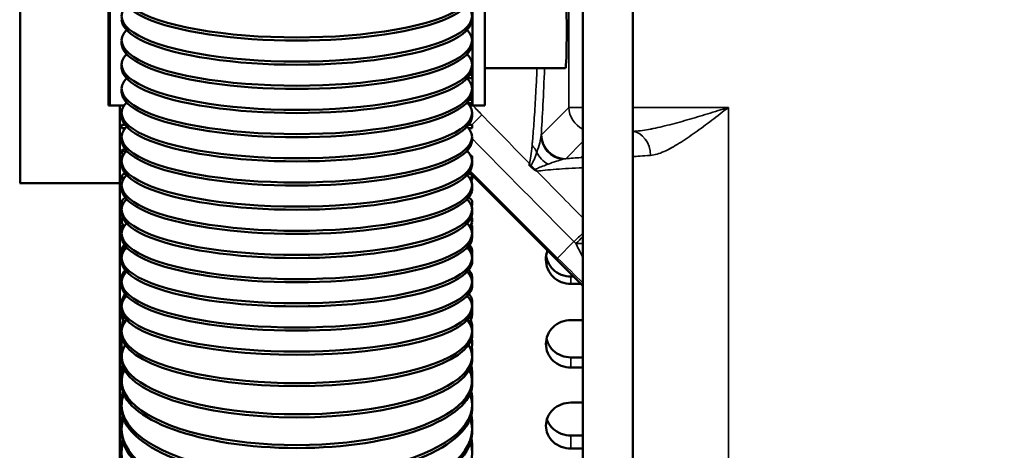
# Model space of a CAD drawing. Header units: inches. Extents: x 1 to 271, y 5 to 171.
# Tile 54 of 256: x 38.58 to 43.5, y 130.63 to 132.78. Entities that reach past the tile are written whole.
import ezdxf

# ---------------------------------------------------------------- set-up
doc = ezdxf.new("R2010")
doc.units = ezdxf.units.IN
doc.header["$LTSCALE"] = 8
doc.header["$MEASUREMENT"] = 0
for name, color, linetype, lineweight in [('Dimension (ANSI)', 7, 'Continuous', 25), ('Visible (ANSI)', 7, 'Continuous', 50), ('Visible Narrow (ANSI)', 7, 'Continuous', 35)]:
    doc.layers.add(name, color=color, linetype=linetype, lineweight=lineweight)
doc.styles.add('Dimension Text', font='tahoma.ttf')
doc.dimstyles.new('Dual Dimension', dxfattribs={"dimscale": 8, "dimtxt": 0.12, "dimasz": 0.098425, "dimexe": 0.125, "dimexo": 0.0625, "dimgap": 0.031496, "dimtad": 0, "dimtih": 1, "dimtoh": 1, "dimrnd": 1e-08, "dimzin": 4, "dimdsep": 46, "dimtxsty": 'Dimension Text', "dimcen": 0.09, "dimdle": 0.393701, "dimclrd": 256, "dimclre": 256, "dimclrt": 256, "dimadec": 0, "dimazin": 1, "dimtfac": 1, "dimtofl": 0, "dimtmove": 0, "dimatfit": 3, "dimfxl": 1, "dimtolj": 1, "dimtzin": 4, "dimlwd": -1, "dimlwe": -1, "dimarcsym": 0})

# ---------------------------------------------------------------- blocks, each defined once
blk = doc.blocks.new('*D9')
at = {"layer": 'Defpoints', "color": 0, "transparency": 16777216}
for p in [(12.1047, 153.8516), (44.2603, 153.8516), (44.4226, 87.0916)]:
    blk.add_point(p, dxfattribs=at)
at = {"layer": 'Dimension (ANSI)', "transparency": 16777216}
for p, q in [((43.7603, 153.8516), (11.1047, 153.8516)), ((12.1047, 153.0642), (12.1047, 127.1125)), ((12.1047, 87.879), (12.1047, 122.8021)), ((43.9226, 87.0916), (11.1047, 87.0916))]:
    blk.add_line(p, q, dxfattribs=at)
for points in [[(11.9735, 153.0642), (12.236, 153.0642), (12.1047, 153.8516)], [(11.9735, 87.879), (12.236, 87.879), (12.1047, 87.0916)]]:
    blk.add_solid(points, dxfattribs=at)
at = {"layer": 'Dimension (ANSI)', "transparency": 16777216, "insert": (12.1047, 124.9573), "char_height": 0.96, "attachment_point": 5, "style": 'Dimension Text'}
blk.add_mtext('\\A1;{\\H3.0x;(}\\S66.76^ 1695.7 mm;{\\H3.0x;)}', dxfattribs=at)

msp = doc.modelspace()

# ---------------------------------------------------------------- linework, layer by layer
at = {"layer": 'Visible (ANSI)'}
for p, q in [((41.6448, 140.5302), (41.6448, 130.5266)), ((41.3948, 140.3562), (41.3948, 130.5266)), ((38.5853, 131.9638), (38.5853, 133.0944)), ((39.0263, 132.3514), (39.0263, 133.1014)), ((39.0323, 133.1014), (39.0323, 132.3514)), ((40.8443, 132.3514), (40.8443, 133.1014)), ((40.9063, 133.1014), (40.9063, 132.3514)), ((39.0918, 132.6613), (39.0918, 132.6768)), ((40.8418, 132.6613), (40.8418, 132.6768)), ((39.0918, 132.5406), (39.0918, 132.556)), ((40.8443, 132.5375), (40.8417, 132.5374)), ((40.8418, 132.5406), (40.8418, 132.556)), ((40.9063, 132.5389), (41.3082, 132.5389)), ((40.8418, 132.489), (40.8188, 132.489)), ((40.8418, 132.505), (40.831, 132.505)), ((40.8418, 132.489), (40.8418, 132.505)), ((39.0918, 132.4198), (39.0918, 132.4353)), ((40.8418, 132.4198), (40.8418, 132.4353)), ((39.0263, 132.3514), (39.0323, 132.3514)), ((39.0323, 132.3514), (39.1035, 132.3514)), ((39.0826, 130.6661), (39.0826, 132.3514)), ((40.8418, 132.364), (40.8207, 132.364)), ((40.8418, 132.38), (40.8282, 132.38)), ((40.8443, 132.3514), (40.8301, 132.3514)), ((40.8418, 132.364), (40.8418, 132.38)), ((40.9063, 132.3514), (40.8443, 132.3514)), ((39.0918, 132.2991), (39.0918, 132.3145)), ((40.8418, 132.2991), (40.8418, 132.3145)), ((39.1085, 132.255), (39.0918, 132.255)), ((39.0918, 132.239), (39.0918, 132.255)), ((39.1094, 132.239), (39.0918, 132.239)), ((40.8418, 132.239), (40.8242, 132.239)), ((40.8418, 132.255), (40.8251, 132.255)), ((40.8418, 132.239), (40.8418, 132.255)), ((39.0918, 132.1783), (39.0918, 132.1938)), ((40.8418, 132.1783), (40.8418, 132.1938)), ((39.0918, 132.082), (39.0918, 132.098)), ((39.0928, 132.1112), (39.0928, 132.1272)), ((40.8418, 132.082), (40.8418, 132.098)), ((41.829, 132.1355), (41.8289, 132.1355)), ((39.0918, 132.0576), (39.0918, 132.0731)), ((40.8418, 132.0576), (40.8418, 132.0731)), ((39.0928, 131.9835), (39.0928, 131.9995)), ((40.8283, 132.0179), (41.3948, 131.4514)), ((40.8428, 131.9835), (40.8428, 131.9995)), ((38.5826, 131.9642), (38.5853, 131.9642)), ((38.5853, 131.9638), (39.0826, 131.9638)), ((39.0918, 131.9369), (39.0918, 131.9523)), ((40.8418, 131.9369), (40.8418, 131.9523)), ((40.8428, 131.9369), (40.8428, 131.9523)), ((41.2173, 131.9712), (41.2173, 131.9712)), ((39.0918, 131.9253), (39.0918, 131.9369)), ((40.8418, 131.9253), (40.8418, 131.9369)), ((41.2913, 131.8957), (41.2913, 131.8957)), ((39.0928, 131.8562), (39.0928, 131.8721)), ((40.8428, 131.8562), (40.8428, 131.8721)), ((39.0918, 131.8161), (39.0918, 131.8316)), ((40.8418, 131.8161), (40.8418, 131.8316)), ((40.8428, 131.8161), (40.8428, 131.8316)), ((39.0918, 131.7692), (39.0918, 131.7851)), ((39.0928, 131.7294), (39.0928, 131.7452)), ((40.8418, 131.7692), (40.8418, 131.7851)), ((40.8428, 131.7294), (40.8428, 131.7452)), ((39.0918, 131.6954), (39.0918, 131.7108)), ((40.8418, 131.6954), (40.8418, 131.7108)), ((40.8428, 131.6954), (40.8428, 131.7108)), ((39.0918, 131.6141), (39.0918, 131.6298)), ((39.0928, 131.6033), (39.0928, 131.6066)), ((40.8418, 131.6141), (40.8418, 131.6298)), ((40.8428, 131.6033), (40.8428, 131.619)), ((39.0918, 131.5746), (39.0918, 131.5901)), ((40.8418, 131.5746), (40.8418, 131.5901)), ((40.8428, 131.5746), (40.8428, 131.5901)), ((39.0918, 131.4693), (39.0918, 131.4758)), ((39.0918, 131.4539), (39.0918, 131.4693)), ((39.0928, 131.4851), (39.0928, 131.4936)), ((40.8418, 131.4693), (40.8418, 131.4758)), ((40.8418, 131.4539), (40.8418, 131.4693)), ((40.8428, 131.478), (40.8428, 131.4936)), ((40.8428, 131.4539), (40.8428, 131.4693)), ((41.3356, 131.4968), (41.3494, 131.4968)), ((41.3356, 131.4601), (41.3861, 131.4601)), ((39.0928, 131.3594), (39.0928, 131.3692)), ((40.8428, 131.3538), (40.8428, 131.3692)), ((39.0918, 131.3332), (39.0918, 131.3486)), ((39.0918, 131.3079), (39.0918, 131.3233)), ((40.8418, 131.3332), (40.8418, 131.3486)), ((40.8418, 131.3079), (40.8418, 131.3233)), ((40.8428, 131.3332), (40.8428, 131.3486)), ((41.3948, 131.28), (41.3356, 131.28)), ((39.0918, 131.2074), (39.0918, 131.2227)), ((39.0928, 131.235), (39.0928, 131.246)), ((40.8418, 131.2074), (40.8418, 131.2227)), ((40.8428, 131.2307), (40.8428, 131.246)), ((40.8428, 131.2074), (40.8428, 131.2227)), ((39.0918, 131.1575), (39.0918, 131.1727)), ((40.8418, 131.1575), (40.8418, 131.1727)), ((39.0928, 131.112), (39.0928, 131.1241)), ((40.8428, 131.1089), (40.8428, 131.1241)), ((39.0918, 131.083), (39.0918, 131.0981)), ((40.8418, 131.083), (40.8418, 131.0981)), ((40.8428, 131.083), (40.8428, 131.0981)), ((41.3356, 131.0935), (41.3948, 131.0935)), ((39.0918, 131.0092), (39.0918, 131.0242)), ((40.8418, 131.0092), (40.8418, 131.0242)), ((41.3356, 131.0424), (41.3948, 131.0424)), ((39.0918, 130.9603), (39.0918, 130.9752)), ((39.0928, 130.9905), (39.0928, 130.9945)), ((40.8418, 130.9603), (40.8418, 130.9752)), ((40.8428, 130.9887), (40.8428, 131.0037)), ((40.8428, 130.9603), (40.8428, 130.9752)), ((39.0918, 130.8634), (39.0918, 130.8781)), ((40.8418, 130.8634), (40.8418, 130.8781)), ((40.8428, 130.8702), (40.8428, 130.8849)), ((41.3948, 130.8676), (41.3356, 130.8676)), ((39.0918, 130.8394), (39.0918, 130.8541)), ((40.8418, 130.8394), (40.8418, 130.8541)), ((40.8428, 130.8394), (40.8428, 130.8541)), ((39.0928, 130.7534), (39.0928, 130.7679)), ((40.8428, 130.7534), (40.8428, 130.7679)), ((39.0918, 130.7204), (39.0918, 130.7348)), ((40.8418, 130.7204), (40.8418, 130.7348)), ((40.8428, 130.7204), (40.8428, 130.7348)), ((39.0826, 130.6661), (39.0826, 130.2786)), ((41.3356, 130.7032), (41.3948, 130.7032)), ((39.0928, 130.6387), (39.0928, 130.6529)), ((40.8428, 130.6387), (40.8428, 130.6529)), ((41.3356, 130.6381), (41.3948, 130.6381))]:
    msp.add_line(p, q, dxfattribs=at)
for centre, major_axis, ratio, start_param, end_param in [((39.9668, 132.9182), (-0.875, 0), 0.258819, 6.048586, 9.659377), ((39.9668, 132.9028), (-0.875, 0), 0.258819, 0, 3.141593), ((41.3082, 132.7264), (0, 0.1875), 0.034921, 3.141593, 6.283185), ((39.9668, 132.7975), (-0.875, 0), 0.258819, 6.048586, 9.659377), ((39.9668, 132.782), (-0.875, 0), 0.258819, 0, 3.141593), ((39.9668, 132.6768), (-0.875, 0), 0.258819, 6.048586, 9.659377), ((39.9668, 132.6613), (-0.875, 0), 0.258819, 0, 3.141593), ((39.9668, 132.556), (-0.875, 0), 0.258819, 6.048586, 9.659377), ((39.9668, 132.5406), (-0.875, 0), 0.258819, 0, 3.141593), ((39.9668, 132.4353), (-0.875, 0), 0.258819, 6.048586, 9.659377), ((39.9668, 132.4198), (-0.875, 0), 0.258819, 0, 3.141593), ((39.9668, 132.3145), (-0.875, 0), 0.258819, 6.048586, 9.659377), ((39.9668, 132.2991), (-0.875, 0), 0.258819, 0, 3.141593), ((39.9668, 132.1938), (-0.875, 0), 0.258819, 6.048586, 9.659377), ((39.9668, 132.1783), (-0.875, 0), 0.258819, 0, 3.141593), ((39.9668, 132.0731), (-0.875, 0), 0.258819, 6.048586, 9.659377), ((39.9678, 132.1272), (-0.875, 0), 0.036522, 6.089029, 6.489382), ((39.9668, 132.098), (-0.875, 0), 0.044865, 6.149652, 6.283185), ((39.9678, 132.1112), (-0.875, 0), 0.036522, 0, 0.141206), ((39.9668, 132.098), (0.875, 0), 0.044865, 0, 0.133533), ((39.9668, 132.082), (-0.875, 0), 0.044865, 6.23541, 6.316838), ((39.9668, 132.0576), (-0.875, 0), 0.258819, 0, 3.141593), ((39.9668, 132.082), (0.875, 0), 0.044865, 6.249533, 6.33096), ((39.9668, 131.9523), (-0.875, 0), 0.258819, 6.048586, 9.659377), ((39.9678, 131.9995), (-0.875, 0), 0.072995, 6.086188, 6.440864), ((39.9678, 131.9995), (0.875, 0), 0.072995, 6.114532, 6.489092), ((39.9678, 132.0576), (0.875, 0), 0.258819, 6.081699, 6.104413), ((41.0807, 131.9494), (-0.1291, 0.0344), 0.796346, 4.218484, 4.243353), ((39.9678, 131.9835), (-0.875, 0), 0.072995, 0, 0.099225), ((39.9678, 131.9835), (0.875, 0), 0.072995, 6.167357, 6.283185), ((39.9678, 131.9523), (0.875, 0), 0.258819, 0, 0.107754), ((39.9678, 131.9369), (0.875, 0), 0.258819, 6.235372, 6.330999), ((39.9678, 131.8721), (-0.875, 0), 0.109371, 6.084901, 6.402922), ((39.9668, 131.9253), (-0.875, 0), 0.089639, 6.245214, 6.361455), ((39.9668, 131.9369), (-0.875, 0), 0.258819, 0, 3.141593), ((39.9678, 131.8721), (0.875, 0), 0.109371, 6.150679, 6.489467), ((39.9678, 131.9369), (0.875, 0), 0.258819, 6.08088, 6.215385), ((39.9668, 131.9253), (0.875, 0), 0.089639, 6.204916, 6.321156), ((39.9668, 131.8316), (-0.875, 0), 0.258819, 6.048586, 9.659377), ((39.9678, 131.8562), (-0.875, 0), 0.109371, 0, 0.065638), ((39.9678, 131.8562), (0.875, 0), 0.109371, 6.196482, 6.283185), ((39.9678, 131.8316), (0.875, 0), 0.258819, 0, 0.076587), ((39.9668, 131.8161), (-0.875, 0), 0.258819, 0, 3.141593), ((39.9668, 131.7851), (-0.875, 0), 0.134233, 6.192758, 6.283185), ((39.9668, 131.7851), (0.875, 0), 0.134233, 0, 0.090427), ((39.9678, 131.8161), (0.875, 0), 0.258819, 6.188334, 6.330999), ((39.9668, 131.7108), (-0.875, 0), 0.258819, 6.048586, 9.659377), ((39.9668, 131.7692), (-0.875, 0), 0.134233, 6.146353, 6.45374), ((39.9678, 131.7452), (-0.875, 0), 0.145601, 6.19077, 6.372943), ((39.9668, 131.7692), (0.875, 0), 0.134233, 6.112631, 6.420017), ((39.9678, 131.7452), (0.875, 0), 0.145601, 6.178378, 6.386806), ((39.9668, 131.6954), (-0.875, 0), 0.258819, 0, 3.141593), ((39.9678, 131.7294), (-0.875, 0), 0.145601, 0, 0.037707), ((39.9678, 131.6954), (0.875, 0), 0.258819, 6.10829, 6.330999), ((39.9678, 131.7294), (0.875, 0), 0.145601, 6.217436, 6.283185), ((39.9678, 131.7108), (0.875, 0), 0.258819, 0, 0.052545), ((39.9668, 131.6141), (-0.875, 0), 0.178557, 6.069106, 6.345889), ((39.9668, 131.6298), (-0.875, 0), 0.178557, 6.111024, 6.283185), ((39.9668, 131.6141), (0.875, 0), 0.178557, 6.220482, 6.497265), ((39.9668, 131.6298), (0.875, 0), 0.178557, 0, 0.172161), ((39.9668, 131.5901), (-0.875, 0), 0.258819, 6.048586, 9.659377), ((39.9678, 131.6033), (-0.875, 0), 0.181637, 0, 0.012625), ((39.9678, 131.619), (0.875, 0), 0.181637, 6.230688, 6.330999), ((39.9678, 131.6033), (0.875, 0), 0.181637, 6.230752, 6.283185), ((39.9678, 131.5901), (0.875, 0), 0.258819, 0, 0.034261), ((39.9668, 131.5746), (-0.875, 0), 0.258819, 0, 3.141593), ((39.9678, 131.5746), (0.875, 0), 0.258819, 6.087556, 6.330999), ((39.9668, 131.4693), (-0.875, 0), 0.258819, 6.048586, 9.659377), ((39.9678, 131.4936), (-0.875, 0), 0.21743, 6.090755, 6.317024), ((39.9668, 131.4758), (-0.875, 0), 0.222521, 6.078789, 6.283185), ((39.9668, 131.4758), (0.875, 0), 0.222521, 0, 0.204396), ((39.9678, 131.4936), (0.875, 0), 0.21743, 6.224396, 6.482006), ((39.9668, 131.4539), (-0.875, 0), 0.258819, 0, 3.141593), ((39.9678, 131.4539), (0.875, 0), 0.258819, 6.092973, 6.330999), ((39.9678, 131.478), (0.875, 0), 0.21743, 6.235372, 6.283185), ((39.9678, 131.4693), (0.875, 0), 0.258819, 0, 0.020796), ((39.9668, 131.3486), (-0.875, 0), 0.258819, 6.048586, 9.659377), ((39.9678, 131.3692), (-0.875, 0), 0.252933, 6.09603, 6.316677), ((39.9678, 131.3692), (0.875, 0), 0.252933, 6.224596, 6.476455), ((39.9678, 131.3538), (0.875, 0), 0.252933, 6.235372, 6.283185), ((39.9678, 131.3486), (0.875, 0), 0.258819, 0, 0.01149), ((39.9668, 131.3079), (-0.875, 0), 0.266037, 6.22815, 6.457753), ((39.9668, 131.3332), (0.875, 0), 0.258819, 3.141593, 6.283185), ((39.9668, 131.3233), (-0.875, 0), 0.266037, 6.26176, 6.283185), ((39.9668, 131.3079), (0.875, 0), 0.266037, 6.108617, 6.338221), ((39.9668, 131.3233), (0.875, 0), 0.266037, 0, 0.021426), ((39.9678, 131.3332), (0.875, 0), 0.258819, 6.235372, 6.329206), ((39.9668, 131.2227), (-0.875, 0), 0.294755, 6.053058, 9.654905), ((39.9678, 131.246), (-0.875, 0), 0.288099, 6.159471, 6.316274), ((39.9678, 131.246), (0.875, 0), 0.288099, 6.224828, 6.415496), ((39.9668, 131.2074), (0.875, 0), 0.294755, 3.141593, 6.283185), ((39.9678, 131.2074), (0.875, 0), 0.294755, 6.208577, 6.32888), ((39.9678, 131.2307), (0.875, 0), 0.288099, 6.235372, 6.283185), ((39.9678, 131.2227), (0.875, 0), 0.294755, 0, 0.015701), ((39.9668, 131.0981), (-0.875, 0), 0.330279, 6.082106, 9.625857), ((39.9668, 131.1575), (-0.875, 0), 0.309017, 6.188559, 6.389421), ((39.9668, 131.1727), (-0.875, 0), 0.309017, 6.217457, 6.283185), ((39.9668, 131.1575), (0.875, 0), 0.309017, 6.176949, 6.377811), ((39.9668, 131.1727), (0.875, 0), 0.309017, 0, 0.065729), ((39.9678, 131.1241), (-0.875, 0), 0.32288, 6.232002, 6.315812), ((39.9678, 131.1241), (0.875, 0), 0.32288, 6.225091, 6.352884), ((39.9678, 131.1089), (0.875, 0), 0.32288, 6.235372, 6.283185), ((39.9678, 131.0981), (0.875, 0), 0.330279, 0, 0.018886), ((39.9668, 131.083), (0.875, 0), 0.330279, 3.141593, 6.283185), ((39.9668, 131.0242), (-0.875, 0), 0.351375, 6.184348, 6.283185), ((39.9668, 131.0242), (0.875, 0), 0.351375, 0, 0.098837), ((39.9678, 131.083), (0.875, 0), 0.330279, 6.178387, 6.328511), ((39.9668, 130.9752), (-0.875, 0), 0.365341, 6.1051, 9.602864), ((39.9668, 131.0092), (-0.875, 0), 0.351375, 6.159075, 6.337408), ((39.9668, 131.0092), (0.875, 0), 0.351375, 6.228963, 6.407295), ((39.9678, 131.0037), (0.875, 0), 0.357231, 6.225384, 6.330999), ((39.9668, 130.9603), (0.875, 0), 0.365341, 3.141593, 6.283185), ((39.9678, 130.9603), (0.875, 0), 0.365341, 6.168949, 6.328096), ((39.9678, 130.9887), (0.875, 0), 0.357231, 6.235372, 6.283185), ((39.9678, 130.9752), (0.875, 0), 0.365341, 0, 0.02134), ((39.9668, 130.8541), (-0.875, 0), 0.399892, 6.123809, 9.584154), ((39.9668, 130.8634), (-0.875, 0), 0.393025, 6.136642, 6.29669), ((39.9668, 130.8781), (-0.875, 0), 0.393025, 6.159019, 6.283185), ((39.9678, 130.8849), (-0.875, 0), 0.391105, 6.173783, 6.233852), ((39.9668, 130.8634), (0.875, 0), 0.393025, 6.26968, 6.429728), ((39.9668, 130.8781), (0.875, 0), 0.393025, 0, 0.124166), ((39.9678, 130.8849), (0.875, 0), 0.391105, 6.235372, 6.402272), ((39.9678, 130.8702), (0.875, 0), 0.391105, 6.235372, 6.283185), ((39.9678, 130.8541), (0.875, 0), 0.399892, 0, 0.02325), ((39.9668, 130.8394), (0.875, 0), 0.399892, 3.141593, 6.283185), ((39.9678, 130.8394), (0.875, 0), 0.399892, 6.183911, 6.327637), ((39.9668, 130.7348), (-0.875, 0), 0.433884, 6.139376, 9.568587), ((39.9678, 130.7679), (-0.875, 0), 0.424457, 6.189494, 6.314067), ((39.9678, 130.7679), (0.875, 0), 0.424457, 6.226062, 6.388064), ((39.9668, 130.7204), (0.875, 0), 0.433884, 3.141593, 6.283185), ((39.9678, 130.7534), (-0.875, 0), 0.424457, 0, 0.001153), ((39.9678, 130.7204), (0.875, 0), 0.433884, 6.196476, 6.327131), ((39.9678, 130.7534), (0.875, 0), 0.424457, 6.235324, 6.283185), ((39.9678, 130.7348), (0.875, 0), 0.433884, 0, 0.02474), ((39.9668, 130.6177), (-0.875, 0), 0.467269, 6.152567, 9.555397), ((39.9678, 130.6529), (-0.875, 0), 0.457242, 6.202887, 6.313359), ((39.9678, 130.6529), (0.875, 0), 0.457242, 6.226445, 6.376335), ((39.9678, 130.6387), (-0.875, 0), 0.457242, 0, 0.003388), ((39.9678, 130.6387), (0.875, 0), 0.457242, 6.235181, 6.283185)]:
    msp.add_ellipse(centre, major_axis=major_axis, ratio=ratio, start_param=start_param, end_param=end_param, dxfattribs=at)
for points, knots in [([(41.1535, 132.0324), (41.1519, 132.0334), (41.1502, 132.0346), (41.1484, 132.0359), (41.1479, 132.0363), (41.1474, 132.0367), (41.1469, 132.0371), (41.1447, 132.0388), (41.1425, 132.0406), (41.1402, 132.0425), (41.1394, 132.0432), (41.1386, 132.044), (41.1378, 132.0447), (41.1374, 132.045), (41.137, 132.0454), (41.1367, 132.0457), (41.1346, 132.0476), (41.1326, 132.0495), (41.1306, 132.0515), (41.1292, 132.0529), (41.1277, 132.0544), (41.1264, 132.0558), (41.1259, 132.0563), (41.1253, 132.0569), (41.1249, 132.0574)], [0.0000235, 0.0000235, 0.0000235, 0.0000235, 0.0189913, 0.0189913, 0.0189913, 0.024459, 0.024459, 0.024459, 0.0472446, 0.0472446, 0.0472446, 0.055708, 0.055708, 0.055708, 0.059568, 0.059568, 0.059568, 0.0807943, 0.0807943, 0.0807943, 0.0958476, 0.0958476, 0.0958476, 0.1013821, 0.1013821, 0.1013821, 0.1013821]), ([(41.1634, 132.0256), (41.1623, 132.0264), (41.1607, 132.0276), (41.1586, 132.0291), (41.1569, 132.0302), (41.1552, 132.0313), (41.1535, 132.0324)], [-0.0461449, -0.0461449, -0.0461449, -0.0461449, -0.02029941, -0.02029941, -0.02029941, -0.00005714, -0.00005714, -0.00005714, -0.00005714]), ([(41.2194, 131.6268), (41.2135, 131.6121), (41.2106, 131.5964), (41.2106, 131.5663), (41.2137, 131.55), (41.2264, 131.5201), (41.2361, 131.5064), (41.2583, 131.4849), (41.2723, 131.4755), (41.3031, 131.4632), (41.3199, 131.4601), (41.3356, 131.4601)], [0.3628582, 0.3628582, 0.3628582, 0.3628582, 0.4784154, 0.4784154, 0.5980193, 0.5980193, 0.7176231, 0.7176231, 0.837227, 0.837227, 0.9568309, 0.9568309, 0.9568309, 0.9568309]), ([(41.212, 131.5999), (41.2135, 131.5904), (41.2162, 131.5808), (41.2264, 131.5567), (41.2361, 131.5431), (41.2583, 131.5215), (41.2723, 131.5122), (41.3031, 131.4998), (41.3199, 131.4968), (41.3356, 131.4968)], [1.4821481, 1.4821481, 1.4821481, 1.4821481, 1.5548556, 1.5548556, 1.6744599, 1.6744599, 1.7940642, 1.7940642, 1.9136685, 1.9136685, 1.9136685, 1.9136685]), ([(41.3356, 131.28), (41.3199, 131.28), (41.3031, 131.277), (41.2723, 131.2648), (41.2583, 131.2556), (41.2361, 131.2343), (41.2264, 131.2209), (41.2137, 131.1916), (41.2106, 131.1756), (41.2106, 131.1458), (41.2137, 131.1299), (41.2264, 131.1007), (41.2361, 131.0875), (41.2583, 131.0665), (41.2723, 131.0574), (41.3031, 131.0454), (41.3199, 131.0424), (41.3356, 131.0424)], [0, 0, 0, 0, 0.1196039, 0.1196039, 0.2392077, 0.2392077, 0.3588116, 0.3588116, 0.4784154, 0.4784154, 0.5980193, 0.5980193, 0.7176231, 0.7176231, 0.837227, 0.837227, 0.9568309, 0.9568309, 0.9568309, 0.9568309]), ([(41.2135, 131.1863), (41.2151, 131.1795), (41.2173, 131.1728), (41.2264, 131.1518), (41.2361, 131.1385), (41.2583, 131.1176), (41.2723, 131.1085), (41.3031, 131.0965), (41.3199, 131.0935), (41.3356, 131.0935)], [1.5020751, 1.5020751, 1.5020751, 1.5020751, 1.5548556, 1.5548556, 1.6744599, 1.6744599, 1.7940642, 1.7940642, 1.9136685, 1.9136685, 1.9136685, 1.9136685]), ([(41.3356, 130.8676), (41.3199, 130.8676), (41.3031, 130.8647), (41.2723, 130.8529), (41.2583, 130.844), (41.2361, 130.8234), (41.2264, 130.8104), (41.2137, 130.782), (41.2106, 130.7666), (41.2106, 130.7378), (41.2137, 130.7225), (41.2264, 130.6943), (41.2361, 130.6815), (41.2583, 130.6613), (41.2723, 130.6526), (41.3031, 130.641), (41.3199, 130.6381), (41.3356, 130.6381)], [0, 0, 0, 0, 0.1196039, 0.1196039, 0.2392077, 0.2392077, 0.3588116, 0.3588116, 0.4784154, 0.4784154, 0.5980193, 0.5980193, 0.7176231, 0.7176231, 0.837227, 0.837227, 0.9568309, 0.9568309, 0.9568309, 0.9568309]), ([(41.2157, 130.7848), (41.2169, 130.781), (41.2184, 130.7772), (41.2264, 130.7594), (41.2361, 130.7466), (41.2583, 130.7264), (41.2723, 130.7177), (41.3031, 130.7061), (41.3199, 130.7032), (41.3356, 130.7032)], [1.5233809, 1.5233809, 1.5233809, 1.5233809, 1.5548556, 1.5548556, 1.6744599, 1.6744599, 1.7940642, 1.7940642, 1.9136685, 1.9136685, 1.9136685, 1.9136685]), ([(39.094, 130.6735), (39.0863, 130.6712), (39.0826, 130.6686), (39.0826, 130.6661), (39.0826, 130.6661), (39.0826, 130.6661)], [6.8838914, 6.8838914, 6.8838914, 6.8838914, 7.2734082, 7.2734082, 7.2757118, 7.2757118, 7.2757118, 7.2757118])]:
    msp.add_open_spline(points, degree=3, knots=knots, dxfattribs=at)
for points in [[(41.2198, 132.0581), (41.2198, 132.0581), (41.2197, 132.058), (41.2197, 132.058)], [(41.2119, 132.0291), (41.2119, 132.0291), (41.2119, 132.0291), (41.2119, 132.0291)]]:
    msp.add_open_spline(points, degree=3, dxfattribs=at)
at = {"layer": 'Visible Narrow (ANSI)'}
for p, q in [((41.326, 133.1107), (41.326, 132.3425)), ((41.326, 132.3425), (41.1895, 132.2059)), ((41.3948, 132.3425), (41.326, 132.3425)), ((42.1229, 132.3425), (41.6448, 132.3425)), ((42.1229, 130.0271), (42.1229, 132.3425)), ((40.8402, 132.255), (40.8914, 132.3048)), ((41.3094, 132.086), (41.3948, 132.1714)), ((41.3948, 132.1013), (41.3853, 132.0917)), ((41.1249, 132.0574), (41.1249, 132.0574)), ((40.8332, 132.026), (41.2693, 131.5899)), ((41.351, 131.6716), (41.2693, 131.5899)), ((41.3604, 131.6621), (41.3948, 131.6621)), ((41.3356, 131.4601), (41.3356, 131.4968)), ((41.3356, 131.0424), (41.3356, 131.0935)), ((41.3356, 130.6381), (41.3356, 130.7032))]:
    msp.add_line(p, q, dxfattribs=at)
for centre, major_axis, ratio, start_param, end_param in [((41.1494, 134.2766), (0, 2.3358), 0.034942, 3.618916, 3.873447), ((41.4459, 132.3425), (-0.0849, 0.0849), 0.998783, 0.786007, 1.915115), ((41.3068, 132.2019), (0.1087, -0.0508), 0.99661, 3.579679, 5.044635), ((41.3094, 132.2059), (-0.0849, 0.0849), 0.998783, 0.786007, 2.355437), ((41.6396, 132.1026), (-0.0052, 0.1199), 0.779203, 4.678542, 6.171971), ((41.1143, 134.2817), (0.0002, -2.2561), 0.036208, 0.178449, 0.336112), ((41.0565, 132.0727), (0.1194, -0.0119), 0.943057, 0.522607, 0.878411), ((41.6396, 132.1026), (-0.0052, 0.1199), 0.779203, 5.221173, 5.359946), ((41.0565, 132.0727), (-0.1194, 0.0119), 0.943057, 3.6642, 3.665187), ((41.2747, 132.1646), (-0.0842, 0.0855), 0.983971, 1.197249, 1.894696), ((41.3853, 131.9718), (-0.0086, 0.1197), 0.898482, 6.115304, 6.203606), ((41.3853, 131.9718), (-0.0086, 0.1197), 0.898482, 6.115304, 6.203606), ((41.3853, 131.9718), (-0.0849, 0.0849), 0.998783, 5.417763, 5.497178), ((42.1229, 132.089), (0.5, 0), 0.043302, 2.46465, 2.84449), ((41.0441, 131.9785), (0.0858, 0.0839), 0.000212, 0.150892, 0.344193), ((41.0441, 131.9785), (0.1178, -0.0226), 0.98329, 0.860453, 0.971462), ((41.2315, 132.1247), (-0.0795, 0.0899), 0.990394, 1.510109, 1.731154), ((41.0632, 132.108), (0.0938, -0.0748), 0.121234, 6.089068, 6.220502), ((41.3479, 131.6685), (0.0856, 0.0841), 0.000334, 0.990041, 1.533933), ((41.3541, 131.6621), (0.0852, 0.0845), 0.037023, 4.749693, 5.173349), ((41.3675, 131.6882), (0.2476, -0.2491), 0.066732, 4.712765, 4.750816), ((41.3541, 131.6866), (0.1199, -0.2403), 0.019723, 4.80445, 5.097895), ((41.2693, 131.6018), (0.2399, -0.2402), 0.024678, 4.737092, 5.287351)]:
    msp.add_ellipse(centre, major_axis=major_axis, ratio=ratio, start_param=start_param, end_param=end_param, dxfattribs=at)
for points, knots in [([(41.1663, 132.5389), (41.1648, 132.5057), (41.1633, 132.4738), (41.161, 132.4289), (41.1603, 132.4147), (41.157, 132.3554), (41.1545, 132.3137), (41.1492, 132.2383), (41.1465, 132.2046), (41.1429, 132.167), (41.1422, 132.1593), (41.1414, 132.1518)], [0.8809349, 0.8809349, 0.8809349, 0.8809349, 0.9505672, 0.9505672, 0.983998, 0.983998, 1.0934538, 1.0934538, 1.2030516, 1.2030516, 1.2330569, 1.2330569, 1.2330569, 1.2330569]), ([(42.1229, 132.3425), (42.1227, 132.3424), (42.1225, 132.3423), (42.0879, 132.3316), (42.0187, 132.31), (41.933, 132.2843), (41.8664, 132.2655), (41.8171, 132.2525), (41.769, 132.241), (41.7099, 132.2289), (41.6688, 132.2236), (41.6448, 132.2227)], [-1.54336, -1.54336, -1.54336, -1.54336, -1.541577, -1.541577, -1.233262, -0.924946, -0.770789, -0.616631, -0.462473, -0.308315, -0.020876, -0.020876, -0.020876, -0.020876]), ([(41.7332, 132.1026), (41.7536, 132.1037), (41.7881, 132.1146), (41.8375, 132.1396), (41.8763, 132.1626), (41.9161, 132.1886), (41.9698, 132.2262), (42.0389, 132.2776), (42.0947, 132.3207), (42.1226, 132.3422), (42.1227, 132.3423), (42.1229, 132.3425)], [0, 0, 0, 0, 0.308315, 0.462473, 0.616631, 0.770789, 0.924946, 1.233262, 1.541577, 1.541577, 1.54336, 1.54336, 1.54336, 1.54336]), ([(41.1869, 132.2019), (41.1854, 132.19), (41.1794, 132.1611), (41.1707, 132.1334), (41.1656, 132.1187)], [0, 0, 0, 0, 0.3642169, 0.8498395, 0.8498395, 0.8498395, 0.8498395]), ([(41.1563, 132.0327), (41.1635, 132.0359), (41.1718, 132.0394), (41.181, 132.0431), (41.1895, 132.0466), (41.1989, 132.0502), (41.2087, 132.054), (41.2129, 132.0556), (41.2173, 132.0572), (41.2217, 132.0588)], [-0.8999616, -0.8999616, -0.8999616, -0.8999616, -0.5165699, -0.5165699, -0.5165699, -0.156424, -0.156424, -0.156424, 0, 0, 0, 0]), ([(41.166, 132.0236), (41.1888, 132.0272), (41.2525, 132.0334), (41.3451, 132.0386), (41.3948, 132.041)], [6.462724, 6.462724, 6.462724, 6.462724, 7.471565, 8.413118, 8.413118, 8.413118, 8.413118]), ([(41.2217, 132.0588), (41.2354, 132.0639), (41.2606, 132.0728), (41.285, 132.0804), (41.2945, 132.0829)], [-0.8498395, -0.8498395, -0.8498395, -0.8498395, -0.3642169, -0.0000001, -0.0000001, -0.0000001, -0.0000001])]:
    msp.add_open_spline(points, degree=3, knots=knots, dxfattribs=at)
for points in [[(40.8914, 132.3048), (40.8762, 132.3203), (40.8611, 132.3358), (40.846, 132.3514)], [(41.129, 132.0614), (41.0497, 132.1425), (40.9704, 132.2236), (40.8914, 132.3048)], [(41.7336, 132.234), (41.7369, 132.2346), (41.7402, 132.2352), (41.7436, 132.2359)], [(41.7828, 132.2444), (41.7837, 132.2446), (41.7846, 132.2448), (41.7854, 132.245)], [(40.8418, 132.1865), (41.0113, 132.0147), (41.1811, 131.8431), (41.351, 131.6716)], [(41.1895, 132.2059), (41.1886, 132.2051), (41.1878, 132.2037), (41.1869, 132.2019)], [(41.8434, 132.1434), (41.8345, 132.1384), (41.8256, 132.1337), (41.817, 132.1294)], [(41.1656, 132.1187), (41.1561, 132.0914), (41.1461, 132.0682), (41.1378, 132.0516)], [(41.3853, 132.0917), (41.3589, 132.0898), (41.3336, 132.0879), (41.3094, 132.086)], [(41.1378, 132.0516), (41.1368, 132.0507), (41.1314, 132.0539), (41.1249, 132.0574)], [(41.2945, 132.0829), (41.2994, 132.0842), (41.3044, 132.0852), (41.3094, 132.086)], [(41.3948, 131.7904), (41.3185, 131.8681), (41.2422, 131.9458), (41.166, 132.0236)]]:
    msp.add_open_spline(points, degree=3, dxfattribs=at)

# ---------------------------------------------------------------- dimensions: what is measured, and where the dimension line sits
at = {"layer": 'Dimension (ANSI)'}
dim = msp.add_linear_dim(base=(12.1047, 153.8516), p1=(44.4226, 87.0916), p2=(44.2603, 153.8516), angle=90, text='{\\H3.0x;(}\\S<>^ 1695.7 mm;{\\H3.0x;)}', dimstyle='Dual Dimension', override={"dimgap": 0.031496, "dimdec": 2, "dimpost": '\\X', "dimtol": 0, "dimlim": 0, "dimtp": 0, "dimtm": 0, "dimtdec": 2, "dimatfit": 1}, dxfattribs=at)
dim.commit()
dim.dimension.update_dxf_attribs({"geometry": '*D9', "text_midpoint": (12.1047, 124.9573), "dimtype": 160})

doc.saveas('drawing.dxf')
